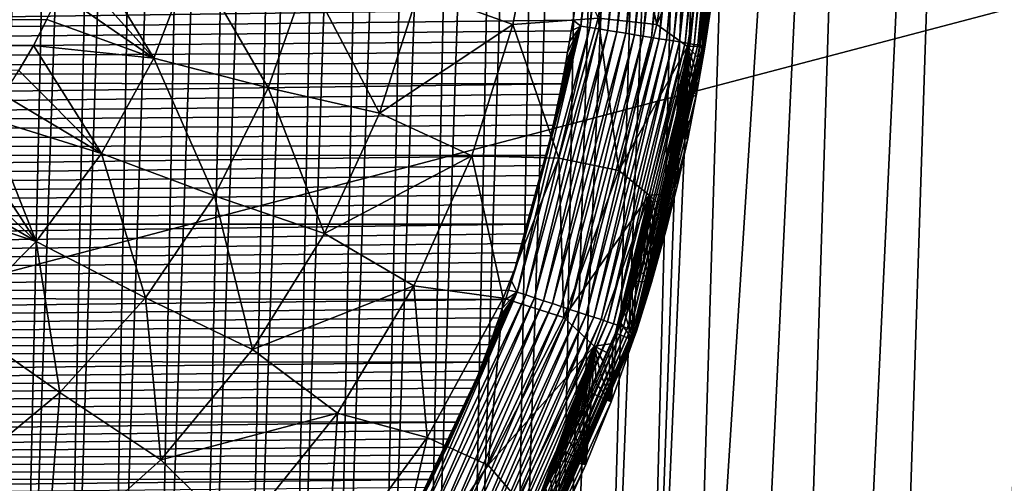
# Model space of a CAD drawing. Header units: metres. Extents: x -26 to 26, y -147 to 24.
# Tile 108 of 254: x 11.06 to 16.25, y -108.34 to -105.89. Entities that reach past the tile are written whole.
import ezdxf

# ---------------------------------------------------------------- set-up
doc = ezdxf.new("R2010")
doc.units = ezdxf.units.M
doc.layers.add('solid_12_411_052_XXX', color=7, linetype='CONTINUOUS')

msp = doc.modelspace()

# ---------------------------------------------------------------- linework, layer by layer
at = {"layer": 'solid_12_411_052_XXX'}
for points in [[(11.429224, -94.412926, 102.506721), (11.041945, -111.918922, 102.864807), (10.802921, -111.919624, 102.805031)], [(11.211961, -94.413277, 102.448624), (11.429224, -94.412926, 102.506721), (10.802921, -111.919624, 102.805031)], [(10.983642, -94.413643, 102.388954), (11.211961, -94.413277, 102.448624), (10.802921, -111.919624, 102.805031)], [(11.637484, -94.412575, 102.563599), (11.28053, -111.918205, 102.926338), (11.041945, -111.918922, 102.864807)], [(11.429224, -94.412926, 102.506721), (11.637484, -94.412575, 102.563599), (11.041945, -111.918922, 102.864807)], [(11.836914, -94.412247, 102.619125), (11.518661, -111.91748, 102.989639), (11.28053, -111.918205, 102.926338)], [(11.637484, -94.412575, 102.563599), (11.836914, -94.412247, 102.619125), (11.28053, -111.918205, 102.926338)], [(12.104218, -94.411797, 102.695168), (11.756319, -111.916748, 103.054726), (11.518661, -111.91748, 102.989639)], [(11.836914, -94.412247, 102.619125), (12.104218, -94.411797, 102.695168), (11.518661, -111.91748, 102.989639)], [(12.358139, -94.411362, 102.769142), (11.99349, -111.916016, 103.121605), (11.756319, -111.916748, 103.054726)], [(12.104218, -94.411797, 102.695168), (12.358139, -94.411362, 102.769142), (11.756319, -111.916748, 103.054726)], [(12.599186, -94.410942, 102.840958), (12.230159, -111.915268, 103.190269), (11.99349, -111.916016, 103.121605)], [(12.358139, -94.411362, 102.769142), (12.599186, -94.410942, 102.840958), (11.99349, -111.916016, 103.121605)], [(12.827639, -94.410538, 102.910477), (12.46631, -111.914505, 103.260735), (12.230159, -111.915268, 103.190269)], [(12.599186, -94.410942, 102.840958), (12.827639, -94.410538, 102.910477), (12.230159, -111.915268, 103.190269)], [(13.043778, -94.410156, 102.977577), (12.701928, -111.913727, 103.332977), (12.46631, -111.914505, 103.260735)], [(12.827639, -94.410538, 102.910477), (13.043778, -94.410156, 102.977577), (12.46631, -111.914505, 103.260735)], [(13.29705, -94.409691, 103.057892), (12.936996, -111.912933, 103.407021), (12.701928, -111.913727, 103.332977)], [(13.043778, -94.410156, 102.977577), (13.29705, -94.409691, 103.057892), (12.701928, -111.913727, 103.332977)], [(13.53208, -94.409248, 103.134102), (13.171497, -111.912117, 103.482857), (12.936996, -111.912933, 103.407021)], [(13.29705, -94.409691, 103.057892), (13.53208, -94.409248, 103.134102), (12.936996, -111.912933, 103.407021)], [(13.749519, -94.408829, 103.2061), (13.405411, -111.911278, 103.560486), (13.171497, -111.912117, 103.482857)], [(13.53208, -94.409248, 103.134102), (13.749519, -94.408829, 103.2061), (13.171497, -111.912117, 103.482857)], [(13.950464, -94.408424, 103.273956), (13.63872, -111.9104, 103.639923), (13.405411, -111.911278, 103.560486)], [(13.749519, -94.408829, 103.2061), (13.950464, -94.408424, 103.273956), (13.405411, -111.911278, 103.560486)], [(14.19477, -94.407921, 103.358215), (13.871405, -111.909492, 103.721161), (13.63872, -111.9104, 103.639923)], [(13.950464, -94.408424, 103.273956), (14.19477, -94.407921, 103.358215), (13.63872, -111.9104, 103.639923)], [(14.612266, -94.406998, 103.507004), (14.103447, -111.908546, 103.804214), (13.871405, -111.909492, 103.721161)], [(14.41448, -94.40744, 103.43573), (14.612266, -94.406998, 103.507004), (13.871405, -111.909492, 103.721161)], [(14.19477, -94.407921, 103.358215), (14.41448, -94.40744, 103.43573), (13.871405, -111.909492, 103.721161)], [(15.690839, -94.40432, 103.9245), (14.582181, -129.403412, 104.477745), (14.030517, -129.407242, 104.261429)], [(15.690839, -94.40432, 103.9245), (14.030517, -129.407242, 104.261429), (14.56553, -111.906525, 103.975754)], [(14.790805, -94.406578, 103.572609), (14.334828, -111.907562, 103.889076), (14.103447, -111.908546, 103.804214)], [(14.612266, -94.406998, 103.507004), (14.790805, -94.406578, 103.572609), (14.103447, -111.908546, 103.804214)], [(15.100527, -94.405815, 103.690117), (14.56553, -111.906525, 103.975754), (14.334828, -111.907562, 103.889076)], [(14.952754, -94.406189, 103.633217), (15.100527, -94.405815, 103.690117), (14.334828, -111.907562, 103.889076)], [(14.790805, -94.406578, 103.572609), (14.952754, -94.406189, 103.633217), (14.334828, -111.907562, 103.889076)], [(15.690839, -94.40432, 103.9245), (14.56553, -111.906525, 103.975754), (15.100527, -94.405815, 103.690117)], [(16.218781, -94.40303, 104.152168), (15.072188, -129.400131, 104.687408), (14.582181, -129.403412, 104.477745)], [(15.690839, -94.40432, 103.9245), (16.218781, -94.40303, 104.152168), (14.582181, -129.403412, 104.477745)], [(15.072188, -129.400131, 104.687408), (17.110876, -94.401314, 104.587868), (16.694874, -106.275749, 104.761742)], [(16.218781, -94.40303, 104.152168), (17.110876, -94.401314, 104.587868), (15.072188, -129.400131, 104.687408)], [(13.980489, -105.896667, 161.650299), (14.021554, -105.927658, 161.648834), (14.153339, -104.491905, 161.648727)], [(13.989465, -105.839493, 161.650284), (13.980489, -105.896667, 161.650299), (14.153339, -104.491905, 161.648727)], [(14.153339, -104.491905, 161.648727), (14.021554, -105.927658, 161.648834), (14.200399, -104.493675, 161.644135)], [(14.021554, -105.927658, 161.648834), (14.068367, -105.935234, 161.64418), (14.200399, -104.493675, 161.644135)], [(14.200399, -104.493675, 161.644135), (14.068367, -105.935234, 161.64418), (14.248125, -104.495476, 161.6362)], [(14.068367, -105.935234, 161.64418), (14.115852, -105.942917, 161.636124), (14.248125, -104.495476, 161.6362)], [(14.248125, -104.495476, 161.6362), (14.115852, -105.942917, 161.636124), (14.29618, -104.497292, 161.624741)], [(14.115852, -105.942917, 161.636124), (14.163673, -105.950645, 161.624512), (14.29618, -104.497292, 161.624741)], [(14.29618, -104.497292, 161.624741), (14.163673, -105.950645, 161.624512), (14.344195, -104.4991, 161.60965)], [(14.163673, -105.950645, 161.624512), (14.211454, -105.958374, 161.609192), (14.344195, -104.4991, 161.60965)], [(14.344195, -104.4991, 161.60965), (14.211454, -105.958374, 161.609192), (14.391772, -104.5009, 161.590851)], [(14.211454, -105.958374, 161.609192), (14.258794, -105.966034, 161.590103), (14.391772, -104.5009, 161.590851)], [(14.391772, -104.5009, 161.590851), (14.258794, -105.966034, 161.590103), (14.438496, -104.502663, 161.568344)], [(14.258794, -105.966034, 161.590103), (14.30527, -105.973557, 161.56723), (14.438496, -104.502663, 161.568344)], [(14.438496, -104.502663, 161.568344), (14.30527, -105.973557, 161.56723), (14.483939, -104.504379, 161.54216)], [(14.30527, -105.973557, 161.56723), (14.350451, -105.980865, 161.540634), (14.483939, -104.504379, 161.54216)], [(14.483939, -104.504379, 161.54216), (14.350451, -105.980865, 161.540634), (14.527678, -104.506027, 161.512405)], [(14.350451, -105.980865, 161.540634), (14.393905, -105.987892, 161.510422), (14.527678, -104.506027, 161.512405)], [(14.527678, -104.506027, 161.512405), (14.393905, -105.987892, 161.510422), (14.569306, -104.507599, 161.479294)], [(14.393905, -105.987892, 161.510422), (14.435221, -105.994576, 161.476761), (14.569306, -104.507599, 161.479294)], [(14.569306, -104.507599, 161.479294), (14.435221, -105.994576, 161.476761), (14.608438, -104.509079, 161.443024)], [(14.435221, -105.994576, 161.476761), (14.47401, -106.000854, 161.439926), (14.608438, -104.509079, 161.443024)], [(14.608438, -104.509079, 161.443024), (14.47401, -106.000854, 161.439926), (14.644733, -104.510452, 161.4039)], [(14.47401, -106.000854, 161.439926), (14.509926, -106.006668, 161.400223), (14.644733, -104.510452, 161.4039)], [(14.644733, -104.510452, 161.4039), (14.509926, -106.006668, 161.400223), (14.677893, -104.511703, 161.362289)], [(14.509926, -106.006668, 161.400223), (14.542669, -106.011963, 161.357971), (14.677893, -104.511703, 161.362289)], [(14.677893, -104.511703, 161.362289), (14.542669, -106.011963, 161.357971), (14.707678, -104.512833, 161.318558)], [(14.542669, -106.011963, 161.357971), (14.572001, -106.016716, 161.313599), (14.707678, -104.512833, 161.318558)], [(14.707678, -104.512833, 161.318558), (14.572001, -106.016716, 161.313599), (14.73391, -104.513824, 161.273102)], [(14.572001, -106.016716, 161.313599), (14.597745, -106.020882, 161.267532), (14.73391, -104.513824, 161.273102)], [(14.73391, -104.513824, 161.273102), (14.597745, -106.020882, 161.267532), (14.756475, -104.514679, 161.226364)], [(14.597745, -106.020882, 161.267532), (14.619788, -106.024445, 161.220169), (14.756475, -104.514679, 161.226364)], [(14.756475, -104.514679, 161.226364), (14.619788, -106.024445, 161.220169), (14.775324, -104.515396, 161.178757)], [(14.619788, -106.024445, 161.220169), (14.638087, -106.027412, 161.171982), (14.775324, -104.515396, 161.178757)], [(14.775324, -104.515396, 161.178757), (14.638087, -106.027412, 161.171982), (14.790469, -104.515968, 161.130707)], [(14.638087, -106.027412, 161.171982), (14.65266, -106.02977, 161.123398), (14.790469, -104.515968, 161.130707)], [(14.790469, -104.515968, 161.130707), (14.65266, -106.02977, 161.123398), (14.80198, -104.516411, 161.082611)], [(14.65266, -106.02977, 161.123398), (14.663584, -106.03154, 161.074799), (14.80198, -104.516411, 161.082611)], [(14.80198, -104.516411, 161.082611), (14.663584, -106.03154, 161.074799), (14.809977, -104.516716, 161.034851)], [(14.663584, -106.03154, 161.074799), (14.670985, -106.032745, 161.026581), (14.809977, -104.516716, 161.034851)], [(14.809977, -104.516716, 161.034851), (14.670985, -106.032745, 161.026581), (14.814622, -104.516899, 160.987732)], [(14.670985, -106.032745, 161.026581), (14.675035, -106.033401, 160.97908), (14.814622, -104.516899, 160.987732)], [(14.812577, -104.607391, 160.941483), (14.814622, -104.516899, 160.987732), (14.675035, -106.033401, 160.97908)], [(14.801139, -104.848747, 160.940933), (14.812577, -104.607391, 160.941483), (14.675035, -106.033401, 160.97908)], [(14.786054, -105.089264, 160.940063), (14.801139, -104.848747, 160.940933), (14.675035, -106.033401, 160.97908)], [(14.422241, -105.919662, 157.624908), (14.112409, -105.88604, 157.040817), (14.241697, -105.111977, 157.028381)], [(14.546683, -105.114433, 157.609161), (14.422241, -105.919662, 157.624908), (14.241697, -105.111977, 157.028381)], [(14.712113, -105.218155, 158.215179), (14.422241, -105.919662, 157.624908), (14.546683, -105.114433, 157.609161)], [(14.766207, -105.329224, 160.938797), (14.786054, -105.089264, 160.940063), (14.675035, -106.033401, 160.97908)], [(18.28219, -105.308563, 121.330444), (-18.285822, -105.184723, 121.330444), (-17.996473, -114.854576, 121.330444)], [(13.806026, -105.197571, 156.511093), (13.663663, -105.920334, 156.521027), (13.166825, -105.740196, 156.097672)], [(14.112409, -105.88604, 157.040817), (13.663663, -105.920334, 156.521027), (13.806026, -105.197571, 156.511093)], [(14.712113, -105.218155, 158.215179), (14.583774, -106.034988, 158.23558), (14.422241, -105.919662, 157.624908)], [(14.712113, -105.218155, 158.215179), (14.647792, -106.034241, 158.832947), (14.583774, -106.034988, 158.23558)], [(14.712113, -105.218155, 158.215179), (14.658846, -105.97683, 158.830872), (14.647792, -106.034241, 158.832947)], [(14.712113, -105.218155, 158.215179), (14.669376, -105.920212, 158.828873), (14.658846, -105.97683, 158.830872)], [(14.712113, -105.218155, 158.215179), (14.679368, -105.864571, 158.826935), (14.669376, -105.920212, 158.828873)], [(17.99773, -114.813347, 121.330444), (18.28219, -105.308563, 121.330444), (-17.996473, -114.854576, 121.330444)], [(14.740805, -105.569382, 160.937088), (14.766207, -105.329224, 160.938797), (14.675035, -106.033401, 160.97908)], [(11.769813, -106.096924, 155.62558), (11.332178, -105.609184, 155.566788), (11.385629, -105.46405, 155.565475)], [(11.974839, -105.563263, 155.620407), (11.769813, -106.096924, 155.62558), (11.385629, -105.46405, 155.565475)], [(12.372984, -106.253044, 155.801208), (11.769813, -106.096924, 155.62558), (11.974839, -105.563263, 155.620407)], [(12.580222, -105.661659, 155.794632), (12.372984, -106.253044, 155.801208), (11.974839, -105.563263, 155.620407)], [(14.709845, -105.809479, 160.934967), (14.740805, -105.569382, 160.937088), (14.675035, -106.033401, 160.97908)], [(11.769813, -106.096924, 155.62558), (11.272587, -105.752228, 155.568085), (11.332178, -105.609184, 155.566788)], [(12.95926, -106.387947, 156.105988), (12.372984, -106.253044, 155.801208), (12.580222, -105.661659, 155.794632)], [(13.166825, -105.740196, 156.097672), (12.95926, -106.387947, 156.105988), (12.580222, -105.661659, 155.794632)], [(11.769813, -106.096924, 155.62558), (11.206755, -105.89312, 155.569351), (11.272587, -105.752228, 155.568085)], [(13.663663, -105.920334, 156.521027), (12.95926, -106.387947, 156.105988), (13.166825, -105.740196, 156.097672)], [(13.989465, -105.839493, 161.650284), (-13.994055, -105.8088, 161.650284), (-13.925117, -106.212036, 161.650314)], [(13.989465, -105.839493, 161.650284), (-13.925117, -106.212036, 161.650314), (13.980489, -105.896667, 161.650299)], [(14.673344, -106.049622, 160.93248), (14.709845, -105.809479, 160.934967), (14.675035, -106.033401, 160.97908)], [(14.68881, -105.810059, 158.825073), (14.709845, -105.809479, 160.934967), (14.673344, -106.049622, 160.93248)], [(14.679368, -105.864571, 158.826935), (14.68881, -105.810059, 158.825073), (14.673344, -106.049622, 160.93248)], [(13.980489, -105.896667, 161.650299), (-13.925117, -106.212036, 161.650314), (13.971247, -105.953522, 161.650299)], [(11.206755, -105.89312, 155.569351), (-11.205549, -105.895493, 155.569382), (-11.210909, -105.884621, 155.569275)], [(11.206755, -105.89312, 155.569351), (11.135257, -106.030167, 155.570602), (-11.205549, -105.895493, 155.569382)], [(11.135257, -106.030167, 155.570602), (-11.200159, -105.906342, 155.569473), (-11.205549, -105.895493, 155.569382)], [(11.135257, -106.030167, 155.570602), (-11.194738, -105.91716, 155.56958), (-11.200159, -105.906342, 155.569473)], [(11.769813, -106.096924, 155.62558), (11.135257, -106.030167, 155.570602), (11.206755, -105.89312, 155.569351)], [(14.112409, -105.88604, 157.040817), (13.906523, -106.624435, 157.054352), (13.663663, -105.920334, 156.521027)], [(14.221931, -106.689125, 157.642776), (13.906523, -106.624435, 157.054352), (14.112409, -105.88604, 157.040817)], [(13.980489, -105.896667, 161.650299), (13.971247, -105.953522, 161.650299), (14.021554, -105.927658, 161.648834)], [(14.422241, -105.919662, 157.624908), (14.221931, -106.689125, 157.642776), (14.112409, -105.88604, 157.040817)], [(14.669376, -105.920212, 158.828873), (14.679368, -105.864571, 158.826935), (14.673344, -106.049622, 160.93248)], [(13.971247, -105.953522, 161.650299), (-13.925117, -106.212036, 161.650314), (13.961756, -106.010056, 161.650299)], [(11.135257, -106.030167, 155.570602), (-11.189286, -105.927948, 155.569672), (-11.194738, -105.91716, 155.56958)], [(11.135257, -106.030167, 155.570602), (-11.183805, -105.938698, 155.569763), (-11.189286, -105.927948, 155.569672)], [(11.135257, -106.030167, 155.570602), (-11.178295, -105.949425, 155.56987), (-11.183805, -105.938698, 155.569763)], [(11.135257, -106.030167, 155.570602), (-11.172755, -105.960114, 155.569962), (-11.178295, -105.949425, 155.56987)], [(11.135257, -106.030167, 155.570602), (-11.167181, -105.970772, 155.570053), (-11.172755, -105.960114, 155.569962)], [(13.663663, -105.920334, 156.521027), (13.446093, -106.612106, 156.531586), (12.95926, -106.387947, 156.105988)], [(13.906523, -106.624435, 157.054352), (13.446093, -106.612106, 156.531586), (13.663663, -105.920334, 156.521027)], [(13.65591, -107.272606, 161.650421), (13.685591, -107.330933, 161.648911), (14.021554, -105.927658, 161.648834)], [(13.671515, -107.223503, 161.650421), (13.65591, -107.272606, 161.650421), (14.021554, -105.927658, 161.648834)], [(13.686889, -107.17411, 161.650406), (13.671515, -107.223503, 161.650421), (14.021554, -105.927658, 161.648834)], [(14.021554, -105.927658, 161.648834), (13.685591, -107.330933, 161.648911), (14.068367, -105.935234, 161.64418)], [(13.685591, -107.330933, 161.648911), (13.731431, -107.345947, 161.644104), (14.068367, -105.935234, 161.64418)], [(13.702025, -107.124405, 161.650406), (13.686889, -107.17411, 161.650406), (14.021554, -105.927658, 161.648834)], [(13.716922, -107.074409, 161.650406), (13.702025, -107.124405, 161.650406), (14.021554, -105.927658, 161.648834)], [(13.731573, -107.024101, 161.650391), (13.716922, -107.074409, 161.650406), (14.021554, -105.927658, 161.648834)], [(14.068367, -105.935234, 161.64418), (13.731431, -107.345947, 161.644104), (14.115852, -105.942917, 161.636124)], [(13.731431, -107.345947, 161.644104), (13.777961, -107.361183, 161.635757), (14.115852, -105.942917, 161.636124)], [(13.745974, -106.973503, 161.650391), (13.731573, -107.024101, 161.650391), (14.021554, -105.927658, 161.648834)], [(13.760118, -106.922592, 161.650391), (13.745974, -106.973503, 161.650391), (14.021554, -105.927658, 161.648834)], [(13.774011, -106.871384, 161.650375), (13.760118, -106.922592, 161.650391), (14.021554, -105.927658, 161.648834)], [(13.787661, -106.819878, 161.650375), (13.774011, -106.871384, 161.650375), (14.021554, -105.927658, 161.648834)], [(14.115852, -105.942917, 161.636124), (13.777961, -107.361183, 161.635757), (14.163673, -105.950645, 161.624512)], [(13.777961, -107.361183, 161.635757), (13.824836, -107.376534, 161.623718), (14.163673, -105.950645, 161.624512)], [(13.801066, -106.768074, 161.650375), (13.787661, -106.819878, 161.650375), (14.021554, -105.927658, 161.648834)], [(13.814225, -106.715973, 161.65036), (13.801066, -106.768074, 161.650375), (14.021554, -105.927658, 161.648834)], [(13.827131, -106.663559, 161.65036), (13.814225, -106.715973, 161.65036), (14.021554, -105.927658, 161.648834)], [(14.163673, -105.950645, 161.624512), (13.824836, -107.376534, 161.623718), (14.211454, -105.958374, 161.609192)], [(13.824836, -107.376534, 161.623718), (13.871674, -107.391876, 161.607819), (14.211454, -105.958374, 161.609192)], [(13.839782, -106.61084, 161.65036), (13.827131, -106.663559, 161.65036), (14.021554, -105.927658, 161.648834)], [(13.852174, -106.5578, 161.65036), (13.839782, -106.61084, 161.65036), (14.021554, -105.927658, 161.648834)], [(13.864303, -106.504448, 161.650345), (13.852174, -106.5578, 161.65036), (14.021554, -105.927658, 161.648834)], [(13.876168, -106.450775, 161.650345), (13.864303, -106.504448, 161.650345), (14.021554, -105.927658, 161.648834)], [(14.211454, -105.958374, 161.609192), (13.871674, -107.391876, 161.607819), (14.258794, -105.966034, 161.590103)], [(13.887785, -106.39679, 161.650345), (13.876168, -106.450775, 161.650345), (14.021554, -105.927658, 161.648834)], [(13.899151, -106.342499, 161.65033), (13.887785, -106.39679, 161.650345), (14.021554, -105.927658, 161.648834)], [(13.910259, -106.287895, 161.65033), (13.899151, -106.342499, 161.65033), (14.021554, -105.927658, 161.648834)], [(13.921105, -106.232979, 161.65033), (13.910259, -106.287895, 161.65033), (14.021554, -105.927658, 161.648834)], [(13.931684, -106.177734, 161.650314), (13.921105, -106.232979, 161.65033), (14.021554, -105.927658, 161.648834)], [(13.941988, -106.122169, 161.650314), (13.931684, -106.177734, 161.650314), (14.021554, -105.927658, 161.648834)], [(13.952013, -106.066277, 161.650314), (13.941988, -106.122169, 161.650314), (14.021554, -105.927658, 161.648834)], [(13.961756, -106.010056, 161.650299), (13.952013, -106.066277, 161.650314), (14.021554, -105.927658, 161.648834)], [(13.971247, -105.953522, 161.650299), (13.961756, -106.010056, 161.650299), (14.021554, -105.927658, 161.648834)], [(14.583774, -106.034988, 158.23558), (14.221931, -106.689125, 157.642776), (14.422241, -105.919662, 157.624908)], [(14.658846, -105.97683, 158.830872), (14.669376, -105.920212, 158.828873), (14.673344, -106.049622, 160.93248)], [(13.961756, -106.010056, 161.650299), (-13.925117, -106.212036, 161.650314), (13.952013, -106.066277, 161.650314)], [(11.135257, -106.030167, 155.570602), (-11.161573, -105.981407, 155.57016), (-11.167181, -105.970772, 155.570053)], [(11.135257, -106.030167, 155.570602), (-11.155932, -105.99202, 155.570251), (-11.161573, -105.981407, 155.57016)], [(11.135257, -106.030167, 155.570602), (-11.150258, -106.002594, 155.570343), (-11.155932, -105.99202, 155.570251)], [(11.135257, -106.030167, 155.570602), (-11.144552, -106.013145, 155.570435), (-11.150258, -106.002594, 155.570343)], [(13.871674, -107.391876, 161.607819), (13.918063, -107.407066, 161.587982), (14.258794, -105.966034, 161.590103)], [(14.258794, -105.966034, 161.590103), (13.918063, -107.407066, 161.587982), (14.30527, -105.973557, 161.56723)], [(13.918063, -107.407066, 161.587982), (13.963572, -107.421974, 161.564224), (14.30527, -105.973557, 161.56723)], [(14.30527, -105.973557, 161.56723), (13.963572, -107.421974, 161.564224), (14.350451, -105.980865, 161.540634)], [(13.963572, -107.421974, 161.564224), (14.007755, -107.43644, 161.53656), (14.350451, -105.980865, 161.540634)], [(14.350451, -105.980865, 161.540634), (14.007755, -107.43644, 161.53656), (14.393905, -105.987892, 161.510422)], [(14.007755, -107.43644, 161.53656), (14.050172, -107.450333, 161.505127), (14.393905, -105.987892, 161.510422)], [(14.393905, -105.987892, 161.510422), (14.050172, -107.450333, 161.505127), (14.435221, -105.994576, 161.476761)], [(14.050172, -107.450333, 161.505127), (14.090398, -107.463509, 161.470139), (14.435221, -105.994576, 161.476761)], [(14.435221, -105.994576, 161.476761), (14.090398, -107.463509, 161.470139), (14.47401, -106.000854, 161.439926)], [(14.090398, -107.463509, 161.470139), (14.128038, -107.475838, 161.43187), (14.47401, -106.000854, 161.439926)], [(14.47401, -106.000854, 161.439926), (14.128038, -107.475838, 161.43187), (14.509926, -106.006668, 161.400223)], [(14.128038, -107.475838, 161.43187), (14.162738, -107.487206, 161.39061), (14.509926, -106.006668, 161.400223)], [(14.509926, -106.006668, 161.400223), (14.162738, -107.487206, 161.39061), (14.542669, -106.011963, 161.357971)], [(14.162738, -107.487206, 161.39061), (14.194198, -107.497513, 161.346786), (14.542669, -106.011963, 161.357971)], [(14.542669, -106.011963, 161.357971), (14.194198, -107.497513, 161.346786), (14.572001, -106.016716, 161.313599)], [(14.647792, -106.034241, 158.832947), (14.658846, -105.97683, 158.830872), (14.673344, -106.049622, 160.93248)], [(11.135257, -106.030167, 155.570602), (-11.138814, -106.023666, 155.570541), (-11.144552, -106.013145, 155.570435)], [(11.135257, -106.030167, 155.570602), (-11.133044, -106.034164, 155.570633), (-11.138814, -106.023666, 155.570541)], [(11.135257, -106.030167, 155.570602), (11.058596, -106.162689, 155.571793), (-11.133044, -106.034164, 155.570633)], [(11.494495, -106.600319, 155.630508), (11.058596, -106.162689, 155.571793), (11.135257, -106.030167, 155.570602)], [(11.769813, -106.096924, 155.62558), (11.494495, -106.600319, 155.630508), (11.135257, -106.030167, 155.570602)], [(14.194198, -107.497513, 161.346786), (14.222178, -107.506676, 161.300812), (14.572001, -106.016716, 161.313599)], [(14.583774, -106.034988, 158.23558), (14.382451, -106.81955, 158.259979), (14.221931, -106.689125, 157.642776)], [(14.572001, -106.016716, 161.313599), (14.222178, -107.506676, 161.300812), (14.597745, -106.020882, 161.267532)], [(14.222178, -107.506676, 161.300812), (14.24651, -107.514648, 161.253143), (14.597745, -106.020882, 161.267532)], [(14.597745, -106.020882, 161.267532), (14.24651, -107.514648, 161.253143), (14.619788, -106.024445, 161.220169)], [(14.24651, -107.514648, 161.253143), (14.267088, -107.521393, 161.204254), (14.619788, -106.024445, 161.220169)], [(14.619788, -106.024445, 161.220169), (14.267088, -107.521393, 161.204254), (14.638087, -106.027412, 161.171982)], [(14.267088, -107.521393, 161.204254), (14.283883, -107.526894, 161.154602), (14.638087, -106.027412, 161.171982)], [(14.638087, -106.027412, 161.171982), (14.283883, -107.526894, 161.154602), (14.65266, -106.02977, 161.123398)], [(14.283883, -107.526894, 161.154602), (14.296928, -107.531174, 161.104645), (14.65266, -106.02977, 161.123398)], [(14.65266, -106.02977, 161.123398), (14.296928, -107.531174, 161.104645), (14.663584, -106.03154, 161.074799)], [(14.296928, -107.531174, 161.104645), (14.306316, -107.534248, 161.05481), (14.663584, -106.03154, 161.074799)], [(14.663584, -106.03154, 161.074799), (14.306316, -107.534248, 161.05481), (14.670985, -106.032745, 161.026581)], [(14.306316, -107.534248, 161.05481), (14.312193, -107.536179, 161.005508), (14.670985, -106.032745, 161.026581)], [(14.670985, -106.032745, 161.026581), (14.312193, -107.536179, 161.005508), (14.675035, -106.033401, 160.97908)], [(14.312193, -107.536179, 161.005508), (14.314748, -107.537018, 160.957092), (14.675035, -106.033401, 160.97908)], [(14.673344, -106.049622, 160.93248), (14.675035, -106.033401, 160.97908), (14.314748, -107.537018, 160.957092)], [(14.63166, -106.287903, 160.929657), (14.673344, -106.049622, 160.93248), (14.314748, -107.537018, 160.957092)], [(14.583774, -106.034988, 158.23558), (14.45959, -106.814026, 158.864929), (14.382451, -106.81955, 158.259979)], [(14.583774, -106.034988, 158.23558), (14.476475, -106.754807, 158.86232), (14.45959, -106.814026, 158.864929)], [(14.583774, -106.034988, 158.23558), (14.49299, -106.695313, 158.859726), (14.476475, -106.754807, 158.86232)], [(14.583774, -106.034988, 158.23558), (14.509135, -106.635559, 158.857162), (14.49299, -106.695313, 158.859726)], [(14.583774, -106.034988, 158.23558), (14.525031, -106.575058, 158.854568), (14.509135, -106.635559, 158.857162)], [(14.583774, -106.034988, 158.23558), (14.540645, -106.513908, 158.851974), (14.525031, -106.575058, 158.854568)], [(14.583774, -106.034988, 158.23558), (14.555889, -106.452415, 158.84938), (14.540645, -106.513908, 158.851974)], [(14.583774, -106.034988, 158.23558), (14.570683, -106.390923, 158.846817), (14.555889, -106.452415, 158.84938)], [(14.583774, -106.034988, 158.23558), (14.584956, -106.329742, 158.844299), (14.570683, -106.390923, 158.846817)], [(14.583774, -106.034988, 158.23558), (14.647792, -106.034241, 158.832947), (14.636234, -106.0923, 158.835068)], [(14.583774, -106.034988, 158.23558), (14.636234, -106.0923, 158.835068), (14.624195, -106.150826, 158.837265)], [(14.583774, -106.034988, 158.23558), (14.624195, -106.150826, 158.837265), (14.611698, -106.209663, 158.839523)], [(14.583774, -106.034988, 158.23558), (14.611698, -106.209663, 158.839523), (14.598646, -106.269211, 158.841858)], [(14.583774, -106.034988, 158.23558), (14.598646, -106.269211, 158.841858), (14.584956, -106.329742, 158.844299)], [(14.636234, -106.0923, 158.835068), (14.673344, -106.049622, 160.93248), (14.63166, -106.287903, 160.929657)], [(14.636234, -106.0923, 158.835068), (14.647792, -106.034241, 158.832947), (14.673344, -106.049622, 160.93248)], [(13.952013, -106.066277, 161.650314), (-13.925117, -106.212036, 161.650314), (13.941988, -106.122169, 161.650314)], [(12.08942, -106.822449, 155.807617), (11.494495, -106.600319, 155.630508), (11.769813, -106.096924, 155.62558)], [(12.372984, -106.253044, 155.801208), (12.08942, -106.822449, 155.807617), (11.769813, -106.096924, 155.62558)], [(14.624195, -106.150826, 158.837265), (14.636234, -106.0923, 158.835068), (14.63166, -106.287903, 160.929657)], [(13.941988, -106.122169, 161.650314), (-13.925117, -106.212036, 161.650314), (13.931684, -106.177734, 161.650314)], [(11.494495, -106.600319, 155.630508), (10.977192, -106.290131, 155.572952), (11.058596, -106.162689, 155.571793)], [(14.611698, -106.209663, 158.839523), (14.624195, -106.150826, 158.837265), (14.63166, -106.287903, 160.929657)], [(13.931684, -106.177734, 161.650314), (-13.925117, -106.212036, 161.650314), (13.921105, -106.232979, 161.65033)], [(13.921105, -106.232979, 161.65033), (-13.925117, -106.212036, 161.650314), (-13.842341, -106.599846, 161.65036)], [(14.598646, -106.269211, 158.841858), (14.611698, -106.209663, 158.839523), (14.63166, -106.287903, 160.929657)], [(13.921105, -106.232979, 161.65033), (-13.842341, -106.599846, 161.65036), (13.910259, -106.287895, 161.65033)], [(12.669986, -107.021576, 156.114151), (12.08942, -106.822449, 155.807617), (12.372984, -106.253044, 155.801208)], [(12.95926, -106.387947, 156.105988), (12.669986, -107.021576, 156.114151), (12.372984, -106.253044, 155.801208)], [(14.584956, -106.329742, 158.844299), (14.598646, -106.269211, 158.841858), (14.63166, -106.287903, 160.929657)], [(13.910259, -106.287895, 161.65033), (-13.842341, -106.599846, 161.65036), (13.899151, -106.342499, 161.65033)], [(11.494495, -106.600319, 155.630508), (10.891492, -106.41259, 155.574051), (10.977192, -106.290131, 155.572952)], [(14.585033, -106.522964, 160.926575), (14.63166, -106.287903, 160.929657), (14.314748, -107.537018, 160.957092)], [(14.584956, -106.329742, 158.844299), (14.63166, -106.287903, 160.929657), (14.585033, -106.522964, 160.926575)], [(16.694874, -106.275749, 104.761742), (16.467945, -112.790672, 104.854378), (15.072188, -129.400131, 104.687408)], [(13.899151, -106.342499, 161.65033), (-13.842341, -106.599846, 161.65036), (13.887785, -106.39679, 161.650345)], [(14.570683, -106.390923, 158.846817), (14.584956, -106.329742, 158.844299), (14.585033, -106.522964, 160.926575)], [(13.887785, -106.39679, 161.650345), (-13.842341, -106.599846, 161.65036), (13.876168, -106.450775, 161.650345)], [(11.149834, -107.064308, 155.634964), (10.801514, -106.530014, 155.575119), (10.891492, -106.41259, 155.574051)], [(11.494495, -106.600319, 155.630508), (11.149834, -107.064308, 155.634964), (10.891492, -106.41259, 155.574051)], [(13.446093, -106.612106, 156.531586), (12.669986, -107.021576, 156.114151), (12.95926, -106.387947, 156.105988)], [(14.555889, -106.452415, 158.84938), (14.570683, -106.390923, 158.846817), (14.585033, -106.522964, 160.926575)], [(13.876168, -106.450775, 161.650345), (-13.842341, -106.599846, 161.65036), (13.864303, -106.504448, 161.650345)], [(14.540645, -106.513908, 158.851974), (14.555889, -106.452415, 158.84938), (14.585033, -106.522964, 160.926575)], [(13.864303, -106.504448, 161.650345), (-13.842341, -106.599846, 161.65036), (13.852174, -106.5578, 161.65036)], [(11.149834, -107.064308, 155.634964), (10.707274, -106.642395, 155.576126), (10.801514, -106.530014, 155.575119)], [(14.532463, -106.758919, 160.923157), (14.585033, -106.522964, 160.926575), (14.314748, -107.537018, 160.957092)], [(14.525031, -106.575058, 158.854568), (14.540645, -106.513908, 158.851974), (14.532463, -106.758919, 160.923157)], [(14.540645, -106.513908, 158.851974), (14.585033, -106.522964, 160.926575), (14.532463, -106.758919, 160.923157)], [(13.852174, -106.5578, 161.65036), (-13.842341, -106.599846, 161.65036), (13.839782, -106.61084, 161.65036)], [(14.509135, -106.635559, 158.857162), (14.525031, -106.575058, 158.854568), (14.532463, -106.758919, 160.923157)], [(13.839782, -106.61084, 161.65036), (-13.842341, -106.599846, 161.65036), (-13.746219, -106.972504, 161.650391)], [(13.839782, -106.61084, 161.65036), (-13.746219, -106.972504, 161.650391), (13.827131, -106.663559, 161.65036)], [(11.725672, -107.361534, 155.813187), (11.149834, -107.064308, 155.634964), (11.494495, -106.600319, 155.630508)], [(12.08942, -106.822449, 155.807617), (11.725672, -107.361534, 155.813187), (11.494495, -106.600319, 155.630508)], [(13.446093, -106.612106, 156.531586), (13.141669, -107.297874, 156.541733), (12.669986, -107.021576, 156.114151)], [(13.612039, -107.362762, 157.068008), (13.141669, -107.297874, 156.541733), (13.446093, -106.612106, 156.531586)], [(13.906523, -106.624435, 157.054352), (13.612039, -107.362762, 157.068008), (13.446093, -106.612106, 156.531586)], [(13.932297, -107.464226, 157.661453), (13.612039, -107.362762, 157.068008), (13.906523, -106.624435, 157.054352)], [(14.221931, -106.689125, 157.642776), (13.932297, -107.464226, 157.661453), (13.906523, -106.624435, 157.054352)], [(14.49299, -106.695313, 158.859726), (14.509135, -106.635559, 158.857162), (14.532463, -106.758919, 160.923157)], [(13.827131, -106.663559, 161.65036), (-13.746219, -106.972504, 161.650391), (13.814225, -106.715973, 161.65036)], [(11.149834, -107.064308, 155.634964), (10.608649, -106.749977, 155.577103), (10.707274, -106.642395, 155.576126)], [(13.814225, -106.715973, 161.65036), (-13.746219, -106.972504, 161.650391), (13.801066, -106.768074, 161.650375)], [(14.382451, -106.81955, 158.259979), (13.932297, -107.464226, 157.661453), (14.221931, -106.689125, 157.642776)], [(14.476475, -106.754807, 158.86232), (14.49299, -106.695313, 158.859726), (14.532463, -106.758919, 160.923157)], [(13.801066, -106.768074, 161.650375), (-13.746219, -106.972504, 161.650391), (13.787661, -106.819878, 161.650375)], [(11.149834, -107.064308, 155.634964), (10.505467, -106.853073, 155.578033), (10.608649, -106.749977, 155.577103)], [(14.470556, -107.007286, 160.919266), (14.532463, -106.758919, 160.923157), (14.314748, -107.537018, 160.957092)], [(14.45959, -106.814026, 158.864929), (14.476475, -106.754807, 158.86232), (14.470556, -107.007286, 160.919266)], [(14.476475, -106.754807, 158.86232), (14.532463, -106.758919, 160.923157), (14.470556, -107.007286, 160.919266)], [(13.787661, -106.819878, 161.650375), (-13.746219, -106.972504, 161.650391), (13.774011, -106.871384, 161.650375)], [(12.290398, -107.634102, 156.120743), (11.725672, -107.361534, 155.813187), (12.08942, -106.822449, 155.807617)], [(12.669986, -107.021576, 156.114151), (12.290398, -107.634102, 156.120743), (12.08942, -106.822449, 155.807617)], [(14.382451, -106.81955, 158.259979), (14.091116, -107.616333, 158.285782), (13.932297, -107.464226, 157.661453)], [(14.382451, -106.81955, 158.259979), (14.189919, -107.60199, 158.900009), (14.091116, -107.616333, 158.285782)], [(14.382451, -106.81955, 158.259979), (14.211088, -107.548401, 158.897736), (14.189919, -107.60199, 158.900009)], [(14.382451, -106.81955, 158.259979), (14.231993, -107.494362, 158.895416), (14.211088, -107.548401, 158.897736)], [(14.382451, -106.81955, 158.259979), (14.252625, -107.439873, 158.893051), (14.231993, -107.494362, 158.895416)], [(14.382451, -106.81955, 158.259979), (14.272961, -107.385002, 158.89061), (14.252625, -107.439873, 158.893051)], [(14.382451, -106.81955, 158.259979), (14.292996, -107.329735, 158.888123), (14.272961, -107.385002, 158.89061)], [(14.382451, -106.81955, 158.259979), (14.312732, -107.274078, 158.885605), (14.292996, -107.329735, 158.888123)], [(14.382451, -106.81955, 158.259979), (14.332165, -107.218018, 158.883057), (14.312732, -107.274078, 158.885605)], [(14.382451, -106.81955, 158.259979), (14.351295, -107.16156, 158.880493), (14.332165, -107.218018, 158.883057)], [(14.382451, -106.81955, 158.259979), (14.370118, -107.104698, 158.87793), (14.351295, -107.16156, 158.880493)], [(14.382451, -106.81955, 158.259979), (14.388638, -107.047409, 158.875366), (14.370118, -107.104698, 158.87793)], [(14.382451, -106.81955, 158.259979), (14.45959, -106.814026, 158.864929), (14.44235, -106.872932, 158.867554)], [(14.382451, -106.81955, 158.259979), (14.44235, -106.872932, 158.867554), (14.424768, -106.931496, 158.870178)], [(14.382451, -106.81955, 158.259979), (14.424768, -106.931496, 158.870178), (14.406859, -106.98967, 158.872787)], [(14.382451, -106.81955, 158.259979), (14.406859, -106.98967, 158.872787), (14.388638, -107.047409, 158.875366)], [(14.44235, -106.872932, 158.867554), (14.45959, -106.814026, 158.864929), (14.470556, -107.007286, 160.919266)], [(13.774011, -106.871384, 161.650375), (-13.746219, -106.972504, 161.650391), (13.760118, -106.922592, 161.650391)], [(11.149834, -107.064308, 155.634964), (10.73574, -107.479881, 155.638702), (10.505467, -106.853073, 155.578033)], [(14.424768, -106.931496, 158.870178), (14.44235, -106.872932, 158.867554), (14.470556, -107.007286, 160.919266)], [(13.760118, -106.922592, 161.650391), (-13.746219, -106.972504, 161.650391), (13.745974, -106.973503, 161.650391)], [(14.406859, -106.98967, 158.872787), (14.424768, -106.931496, 158.870178), (14.470556, -107.007286, 160.919266)], [(13.745974, -106.973503, 161.650391), (-13.746219, -106.972504, 161.650391), (-13.637142, -107.330284, 161.650421)], [(13.745974, -106.973503, 161.650391), (-13.637142, -107.330284, 161.650421), (13.731573, -107.024101, 161.650391)], [(14.388638, -107.047409, 158.875366), (14.406859, -106.98967, 158.872787), (14.394366, -107.280014, 160.914612)], [(14.406859, -106.98967, 158.872787), (14.470556, -107.007286, 160.919266), (14.394366, -107.280014, 160.914612)], [(13.731573, -107.024101, 161.650391), (-13.637142, -107.330284, 161.650421), (13.716922, -107.074409, 161.650406)], [(13.141669, -107.297874, 156.541733), (12.290398, -107.634102, 156.120743), (12.669986, -107.021576, 156.114151)], [(14.394366, -107.280014, 160.914612), (14.470556, -107.007286, 160.919266), (14.314748, -107.537018, 160.957092)], [(14.370118, -107.104698, 158.87793), (14.388638, -107.047409, 158.875366), (14.394366, -107.280014, 160.914612)], [(13.716922, -107.074409, 161.650406), (-13.637142, -107.330284, 161.650421), (13.702025, -107.124405, 161.650406)], [(11.274948, -107.861076, 155.81723), (10.73574, -107.479881, 155.638702), (11.149834, -107.064308, 155.634964)], [(11.725672, -107.361534, 155.813187), (11.274948, -107.861076, 155.81723), (11.149834, -107.064308, 155.634964)], [(13.702025, -107.124405, 161.650406), (-13.637142, -107.330284, 161.650421), (13.686889, -107.17411, 161.650406)], [(14.351295, -107.16156, 158.880493), (14.370118, -107.104698, 158.87793), (14.394366, -107.280014, 160.914612)], [(13.686889, -107.17411, 161.650406), (-13.637142, -107.330284, 161.650421), (13.671515, -107.223503, 161.650421)], [(14.332165, -107.218018, 158.883057), (14.351295, -107.16156, 158.880493), (14.394366, -107.280014, 160.914612)], [(13.671515, -107.223503, 161.650421), (-13.637142, -107.330284, 161.650421), (13.65591, -107.272606, 161.650421)], [(14.312732, -107.274078, 158.885605), (14.332165, -107.218018, 158.883057), (14.394366, -107.280014, 160.914612)], [(13.65591, -107.272606, 161.650421), (-13.637142, -107.330284, 161.650421), (13.640078, -107.321404, 161.650421)], [(13.141669, -107.297874, 156.541733), (12.737796, -107.969978, 156.549057), (12.290398, -107.634102, 156.120743)], [(13.212257, -108.097176, 157.077911), (12.737796, -107.969978, 156.549057), (13.141669, -107.297874, 156.541733)], [(13.612039, -107.362762, 157.068008), (13.212257, -108.097176, 157.077911), (13.141669, -107.297874, 156.541733)], [(13.65591, -107.272606, 161.650421), (13.640078, -107.321404, 161.650421), (13.685591, -107.330933, 161.648911)], [(14.292996, -107.329735, 158.888123), (14.312732, -107.274078, 158.885605), (14.298409, -107.584679, 160.908966)], [(14.312732, -107.274078, 158.885605), (14.394366, -107.280014, 160.914612), (14.298409, -107.584679, 160.908966)], [(14.298409, -107.584679, 160.908966), (14.394366, -107.280014, 160.914612), (14.314748, -107.537018, 160.957092)], [(13.640078, -107.321404, 161.650421), (-13.637142, -107.330284, 161.650421), (13.624007, -107.369911, 161.650421)], [(13.624007, -107.369911, 161.650421), (-13.637142, -107.330284, 161.650421), (-13.515627, -107.673134, 161.650452)], [(11.807292, -108.216263, 156.124283), (11.274948, -107.861076, 155.81723), (11.725672, -107.361534, 155.813187)], [(12.290398, -107.634102, 156.120743), (11.807292, -108.216263, 156.124283), (11.725672, -107.361534, 155.813187)], [(13.086658, -108.604668, 161.650543), (13.112171, -108.656166, 161.648972), (13.685591, -107.330933, 161.648911)], [(13.108493, -108.564682, 161.650543), (13.086658, -108.604668, 161.650543), (13.685591, -107.330933, 161.648911)], [(13.130145, -108.524399, 161.650528), (13.108493, -108.564682, 161.650543), (13.685591, -107.330933, 161.648911)], [(13.685591, -107.330933, 161.648911), (13.112171, -108.656166, 161.648972), (13.731431, -107.345947, 161.644104)], [(13.112171, -108.656166, 161.648972), (13.155328, -108.680161, 161.643936), (13.731431, -107.345947, 161.644104)], [(13.151609, -108.48381, 161.650528), (13.130145, -108.524399, 161.650528), (13.685591, -107.330933, 161.648911)], [(13.172884, -108.442909, 161.650528), (13.151609, -108.48381, 161.650528), (13.685591, -107.330933, 161.648911)], [(13.731431, -107.345947, 161.644104), (13.155328, -108.680161, 161.643936), (13.777961, -107.361183, 161.635757)], [(13.155328, -108.680161, 161.643936), (13.199174, -108.704529, 161.635178), (13.777961, -107.361183, 161.635757)], [(13.19397, -108.401703, 161.650528), (13.172884, -108.442909, 161.650528), (13.685591, -107.330933, 161.648911)], [(13.214881, -108.360191, 161.650513), (13.19397, -108.401703, 161.650528), (13.685591, -107.330933, 161.648911)], [(13.777961, -107.361183, 161.635757), (13.199174, -108.704529, 161.635178), (13.824836, -107.376534, 161.623718)], [(13.235612, -108.318382, 161.650513), (13.214881, -108.360191, 161.650513), (13.685591, -107.330933, 161.648911)], [(13.256159, -108.276276, 161.650513), (13.235612, -108.318382, 161.650513), (13.685591, -107.330933, 161.648911)], [(13.276514, -108.233856, 161.650513), (13.256159, -108.276276, 161.650513), (13.685591, -107.330933, 161.648911)], [(13.296673, -108.191139, 161.650497), (13.276514, -108.233856, 161.650513), (13.685591, -107.330933, 161.648911)], [(13.31663, -108.148117, 161.650497), (13.296673, -108.191139, 161.650497), (13.685591, -107.330933, 161.648911)], [(13.336381, -108.10479, 161.650497), (13.31663, -108.148117, 161.650497), (13.685591, -107.330933, 161.648911)], [(13.355922, -108.06115, 161.650497), (13.336381, -108.10479, 161.650497), (13.685591, -107.330933, 161.648911)], [(13.375272, -108.017197, 161.650482), (13.355922, -108.06115, 161.650497), (13.685591, -107.330933, 161.648911)], [(13.394429, -107.972946, 161.650482), (13.375272, -108.017197, 161.650482), (13.685591, -107.330933, 161.648911)], [(13.413388, -107.928383, 161.650482), (13.394429, -107.972946, 161.650482), (13.685591, -107.330933, 161.648911)], [(13.432141, -107.883522, 161.650467), (13.413388, -107.928383, 161.650482), (13.685591, -107.330933, 161.648911)], [(13.450684, -107.838348, 161.650467), (13.432141, -107.883522, 161.650467), (13.685591, -107.330933, 161.648911)], [(13.469008, -107.792877, 161.650467), (13.450684, -107.838348, 161.650467), (13.685591, -107.330933, 161.648911)], [(13.48711, -107.747093, 161.650467), (13.469008, -107.792877, 161.650467), (13.685591, -107.330933, 161.648911)], [(13.504981, -107.701012, 161.650452), (13.48711, -107.747093, 161.650467), (13.685591, -107.330933, 161.648911)], [(13.522641, -107.654625, 161.650452), (13.504981, -107.701012, 161.650452), (13.685591, -107.330933, 161.648911)], [(13.540092, -107.607933, 161.650452), (13.522641, -107.654625, 161.650452), (13.685591, -107.330933, 161.648911)], [(13.55733, -107.560928, 161.650452), (13.540092, -107.607933, 161.650452), (13.685591, -107.330933, 161.648911)], [(13.574347, -107.513626, 161.650436), (13.55733, -107.560928, 161.650452), (13.685591, -107.330933, 161.648911)], [(13.591136, -107.466019, 161.650436), (13.574347, -107.513626, 161.650436), (13.685591, -107.330933, 161.648911)], [(13.607692, -107.418114, 161.650436), (13.591136, -107.466019, 161.650436), (13.685591, -107.330933, 161.648911)], [(13.624007, -107.369911, 161.650421), (13.607692, -107.418114, 161.650436), (13.685591, -107.330933, 161.648911)], [(13.640078, -107.321404, 161.650421), (13.624007, -107.369911, 161.650421), (13.685591, -107.330933, 161.648911)], [(14.272961, -107.385002, 158.89061), (14.292996, -107.329735, 158.888123), (14.298409, -107.584679, 160.908966)], [(13.624007, -107.369911, 161.650421), (-13.515627, -107.673134, 161.650452), (13.607692, -107.418114, 161.650436)], [(13.199174, -108.704529, 161.635178), (13.243368, -108.729095, 161.622513), (13.824836, -107.376534, 161.623718)], [(13.533622, -108.243271, 157.675537), (13.212257, -108.097176, 157.077911), (13.612039, -107.362762, 157.068008)], [(13.824836, -107.376534, 161.623718), (13.243368, -108.729095, 161.622513), (13.871674, -107.391876, 161.607819)], [(13.243368, -108.729095, 161.622513), (13.287532, -108.753647, 161.605789), (13.871674, -107.391876, 161.607819)], [(13.871674, -107.391876, 161.607819), (13.287532, -108.753647, 161.605789), (13.918063, -107.407066, 161.587982)], [(13.287532, -108.753647, 161.605789), (13.331253, -108.777954, 161.584885), (13.918063, -107.407066, 161.587982)], [(13.918063, -107.407066, 161.587982), (13.331253, -108.777954, 161.584885), (13.963572, -107.421974, 161.564224)], [(13.932297, -107.464226, 157.661453), (13.533622, -108.243271, 157.675537), (13.612039, -107.362762, 157.068008)], [(14.252625, -107.439873, 158.893051), (14.272961, -107.385002, 158.89061), (14.298409, -107.584679, 160.908966)], [(13.607692, -107.418114, 161.650436), (-13.515627, -107.673134, 161.650452), (13.591136, -107.466019, 161.650436)], [(13.591136, -107.466019, 161.650436), (-13.515627, -107.673134, 161.650452), (13.574347, -107.513626, 161.650436)], [(13.331253, -108.777954, 161.584885), (13.374095, -108.801773, 161.559814), (13.963572, -107.421974, 161.564224)], [(13.963572, -107.421974, 161.564224), (13.374095, -108.801773, 161.559814), (14.007755, -107.43644, 161.53656)], [(13.374095, -108.801773, 161.559814), (13.415612, -108.824852, 161.530624), (14.007755, -107.43644, 161.53656)], [(14.007755, -107.43644, 161.53656), (13.415612, -108.824852, 161.530624), (14.050172, -107.450333, 161.505127)], [(13.415612, -108.824852, 161.530624), (13.455362, -108.846947, 161.497467), (14.050172, -107.450333, 161.505127)], [(14.050172, -107.450333, 161.505127), (13.455362, -108.846947, 161.497467), (14.090398, -107.463509, 161.470139)], [(13.455362, -108.846947, 161.497467), (13.492916, -108.867821, 161.460541), (14.090398, -107.463509, 161.470139)], [(14.090398, -107.463509, 161.470139), (13.492916, -108.867821, 161.460541), (14.128038, -107.475838, 161.43187)], [(14.091116, -107.616333, 158.285782), (13.533622, -108.243271, 157.675537), (13.932297, -107.464226, 157.661453)], [(14.231993, -107.494362, 158.895416), (14.252625, -107.439873, 158.893051), (14.298409, -107.584679, 160.908966)], [(13.574347, -107.513626, 161.650436), (-13.515627, -107.673134, 161.650452), (13.55733, -107.560928, 161.650452)], [(11.274948, -107.861076, 155.81723), (10.728851, -108.311646, 155.81868), (10.73574, -107.479881, 155.638702)], [(13.492916, -108.867821, 161.460541), (13.527881, -108.88726, 161.420166), (14.128038, -107.475838, 161.43187)], [(14.128038, -107.475838, 161.43187), (13.527881, -108.88726, 161.420166), (14.162738, -107.487206, 161.39061)], [(13.527881, -108.88726, 161.420166), (13.559905, -108.905067, 161.376724), (14.162738, -107.487206, 161.39061)], [(14.162738, -107.487206, 161.39061), (13.559905, -108.905067, 161.376724), (14.194198, -107.497513, 161.346786)], [(13.559905, -108.905067, 161.376724), (13.588695, -108.921074, 161.330627), (14.194198, -107.497513, 161.346786)], [(14.194198, -107.497513, 161.346786), (13.588695, -108.921074, 161.330627), (14.222178, -107.506676, 161.300812)], [(13.588695, -108.921074, 161.330627), (13.614021, -108.93515, 161.282364), (14.222178, -107.506676, 161.300812)], [(14.222178, -107.506676, 161.300812), (13.614021, -108.93515, 161.282364), (14.24651, -107.514648, 161.253143)], [(13.614021, -108.93515, 161.282364), (13.635728, -108.94722, 161.232437), (14.24651, -107.514648, 161.253143)], [(14.24651, -107.514648, 161.253143), (13.635728, -108.94722, 161.232437), (14.267088, -107.521393, 161.204254)], [(14.211088, -107.548401, 158.897736), (14.231993, -107.494362, 158.895416), (14.298409, -107.584679, 160.908966)], [(13.55733, -107.560928, 161.650452), (-13.515627, -107.673134, 161.650452), (13.540092, -107.607933, 161.650452)], [(13.635728, -108.94722, 161.232437), (13.653729, -108.95723, 161.181366), (14.267088, -107.521393, 161.204254)], [(14.267088, -107.521393, 161.204254), (13.653729, -108.95723, 161.181366), (14.283883, -107.526894, 161.154602)], [(13.653729, -108.95723, 161.181366), (13.668014, -108.965172, 161.129654), (14.283883, -107.526894, 161.154602)], [(14.283883, -107.526894, 161.154602), (13.668014, -108.965172, 161.129654), (14.296928, -107.531174, 161.104645)], [(13.668014, -108.965172, 161.129654), (13.678637, -108.971077, 161.07782), (14.296928, -107.531174, 161.104645)], [(14.296928, -107.531174, 161.104645), (13.678637, -108.971077, 161.07782), (14.306316, -107.534248, 161.05481)], [(13.678637, -108.971077, 161.07782), (13.685711, -108.975014, 161.026291), (14.306316, -107.534248, 161.05481)], [(14.306316, -107.534248, 161.05481), (13.685711, -108.975014, 161.026291), (14.312193, -107.536179, 161.005508)], [(13.685711, -108.975014, 161.026291), (13.689405, -108.977074, 160.975525), (14.312193, -107.536179, 161.005508)], [(14.312193, -107.536179, 161.005508), (13.689405, -108.977074, 160.975525), (14.314748, -107.537018, 160.957092)], [(13.689405, -108.977074, 160.975525), (13.689928, -108.977364, 160.925873), (14.314748, -107.537018, 160.957092)], [(14.298409, -107.584679, 160.908966), (14.314748, -107.537018, 160.957092), (13.689928, -108.977364, 160.925873)], [(14.211088, -107.548401, 158.897736), (14.298409, -107.584679, 160.908966), (14.182467, -107.909645, 160.902466)], [(14.189919, -107.60199, 158.900009), (14.211088, -107.548401, 158.897736), (14.182467, -107.909645, 160.902466)], [(13.540092, -107.607933, 161.650452), (-13.515627, -107.673134, 161.650452), (13.522641, -107.654625, 161.650452)], [(14.091116, -107.616333, 158.285782), (13.688185, -108.422798, 158.306122), (13.533622, -108.243271, 157.675537)], [(14.091116, -107.616333, 158.285782), (13.786186, -108.460159, 158.932312), (13.688185, -108.422798, 158.306122)], [(14.182467, -107.909645, 160.902466), (14.298409, -107.584679, 160.908966), (13.689928, -108.977364, 160.925873)], [(14.091116, -107.616333, 158.285782), (13.811815, -108.412987, 158.930817), (13.786186, -108.460159, 158.932312)], [(14.091116, -107.616333, 158.285782), (13.837234, -108.365395, 158.929245), (13.811815, -108.412987, 158.930817)], [(14.091116, -107.616333, 158.285782), (13.862449, -108.31736, 158.927643), (13.837234, -108.365395, 158.929245)], [(14.091116, -107.616333, 158.285782), (13.887468, -108.26886, 158.925964), (13.862449, -108.31736, 158.927643)], [(14.091116, -107.616333, 158.285782), (13.912299, -108.219872, 158.924255), (13.887468, -108.26886, 158.925964)], [(14.091116, -107.616333, 158.285782), (13.936956, -108.170341, 158.92247), (13.912299, -108.219872, 158.924255)], [(14.091116, -107.616333, 158.285782), (13.961414, -108.120316, 158.920624), (13.936956, -108.170341, 158.92247)], [(14.091116, -107.616333, 158.285782), (13.985641, -108.069847, 158.918732), (13.961414, -108.120316, 158.920624)], [(14.091116, -107.616333, 158.285782), (14.009608, -108.018982, 158.916794), (13.985641, -108.069847, 158.918732)], [(14.091116, -107.616333, 158.285782), (14.033287, -107.967781, 158.914795), (14.009608, -108.018982, 158.916794)], [(14.091116, -107.616333, 158.285782), (14.056652, -107.91629, 158.912781), (14.033287, -107.967781, 158.914795)], [(14.091116, -107.616333, 158.285782), (14.079678, -107.864578, 158.910736), (14.056652, -107.91629, 158.912781)], [(14.091116, -107.616333, 158.285782), (14.102357, -107.812645, 158.908661), (14.079678, -107.864578, 158.910736)], [(14.091116, -107.616333, 158.285782), (14.189919, -107.60199, 158.900009), (14.168473, -107.655167, 158.902237)], [(14.091116, -107.616333, 158.285782), (14.168473, -107.655167, 158.902237), (14.14674, -107.707977, 158.904419)], [(14.091116, -107.616333, 158.285782), (14.14674, -107.707977, 158.904419), (14.124705, -107.76046, 158.906555)], [(14.091116, -107.616333, 158.285782), (14.124705, -107.76046, 158.906555), (14.102357, -107.812645, 158.908661)], [(14.168473, -107.655167, 158.902237), (14.189919, -107.60199, 158.900009), (14.182467, -107.909645, 160.902466)], [(13.522641, -107.654625, 161.650452), (-13.515627, -107.673134, 161.650452), (13.504981, -107.701012, 161.650452)], [(13.504981, -107.701012, 161.650452), (-13.515627, -107.673134, 161.650452), (-13.382482, -108.000587, 161.650482)], [(12.737796, -107.969978, 156.549057), (11.807292, -108.216263, 156.124283), (12.290398, -107.634102, 156.120743)], [(14.14674, -107.707977, 158.904419), (14.168473, -107.655167, 158.902237), (14.182467, -107.909645, 160.902466)], [(13.504981, -107.701012, 161.650452), (-13.382482, -108.000587, 161.650482), (13.48711, -107.747093, 161.650467)], [(14.124705, -107.76046, 158.906555), (14.14674, -107.707977, 158.904419), (14.182467, -107.909645, 160.902466)], [(13.48711, -107.747093, 161.650467), (-13.382482, -108.000587, 161.650482), (13.469008, -107.792877, 161.650467)], [(14.102357, -107.812645, 158.908661), (14.124705, -107.76046, 158.906555), (14.182467, -107.909645, 160.902466)], [(13.469008, -107.792877, 161.650467), (-13.382482, -108.000587, 161.650482), (13.450684, -107.838348, 161.650467)], [(14.079678, -107.864578, 158.910736), (14.102357, -107.812645, 158.908661), (14.182467, -107.909645, 160.902466)], [(13.450684, -107.838348, 161.650467), (-13.382482, -108.000587, 161.650482), (13.432141, -107.883522, 161.650467)], [(11.204029, -108.754601, 156.122406), (10.728851, -108.311646, 155.81868), (11.274948, -107.861076, 155.81723)], [(11.807292, -108.216263, 156.124283), (11.204029, -108.754601, 156.122406), (11.274948, -107.861076, 155.81723)], [(14.079678, -107.864578, 158.910736), (14.182467, -107.909645, 160.902466), (14.048738, -108.24073, 160.895325)], [(14.056652, -107.91629, 158.912781), (14.079678, -107.864578, 158.910736), (14.048738, -108.24073, 160.895325)], [(13.432141, -107.883522, 161.650467), (-13.382482, -108.000587, 161.650482), (13.413388, -107.928383, 161.650482)], [(13.413388, -107.928383, 161.650482), (-13.382482, -108.000587, 161.650482), (13.394429, -107.972946, 161.650482)], [(14.048738, -108.24073, 160.895325), (14.182467, -107.909645, 160.902466), (13.689928, -108.977364, 160.925873)], [(14.033287, -107.967781, 158.914795), (14.056652, -107.91629, 158.912781), (14.048738, -108.24073, 160.895325)], [(13.394429, -107.972946, 161.650482), (-13.382482, -108.000587, 161.650482), (13.375272, -108.017197, 161.650482)], [(12.737796, -107.969978, 156.549057), (12.214763, -108.619255, 156.550812), (11.807292, -108.216263, 156.124283)], [(12.682661, -108.819435, 157.080078), (12.214763, -108.619255, 156.550812), (12.737796, -107.969978, 156.549057)], [(13.212257, -108.097176, 157.077911), (12.682661, -108.819435, 157.080078), (12.737796, -107.969978, 156.549057)], [(14.009608, -108.018982, 158.916794), (14.033287, -107.967781, 158.914795), (14.048738, -108.24073, 160.895325)], [(13.375272, -108.017197, 161.650482), (-13.382482, -108.000587, 161.650482), (-13.238564, -108.312302, 161.650513)], [(13.375272, -108.017197, 161.650482), (-13.238564, -108.312302, 161.650513), (13.355922, -108.06115, 161.650497)], [(13.985641, -108.069847, 158.918732), (14.009608, -108.018982, 158.916794), (14.048738, -108.24073, 160.895325)], [(13.355922, -108.06115, 161.650497), (-13.238564, -108.312302, 161.650513), (13.336381, -108.10479, 161.650497)], [(13.961414, -108.120316, 158.920624), (13.985641, -108.069847, 158.918732), (14.048738, -108.24073, 160.895325)], [(13.336381, -108.10479, 161.650497), (-13.238564, -108.312302, 161.650513), (13.31663, -108.148117, 161.650497)], [(12.997034, -109.019218, 157.679474), (12.682661, -108.819435, 157.080078), (13.212257, -108.097176, 157.077911)], [(13.533622, -108.243271, 157.675537), (12.997034, -109.019218, 157.679474), (13.212257, -108.097176, 157.077911)], [(13.936956, -108.170341, 158.92247), (13.961414, -108.120316, 158.920624), (14.048738, -108.24073, 160.895325)], [(13.31663, -108.148117, 161.650497), (-13.238564, -108.312302, 161.650513), (13.296673, -108.191139, 161.650497)], [(13.296673, -108.191139, 161.650497), (-13.238564, -108.312302, 161.650513), (13.276514, -108.233856, 161.650513)], [(13.912299, -108.219872, 158.924255), (13.936956, -108.170341, 158.92247), (14.048738, -108.24073, 160.895325)], [(13.276514, -108.233856, 161.650513), (-13.238564, -108.312302, 161.650513), (13.256159, -108.276276, 161.650513)], [(12.214763, -108.619255, 156.550812), (11.204029, -108.754601, 156.122406), (11.807292, -108.216263, 156.124283)], [(13.688185, -108.422798, 158.306122), (12.997034, -109.019218, 157.679474), (13.533622, -108.243271, 157.675537)], [(13.899392, -108.568527, 160.887756), (14.048738, -108.24073, 160.895325), (13.689928, -108.977364, 160.925873)], [(13.887468, -108.26886, 158.925964), (13.912299, -108.219872, 158.924255), (13.899392, -108.568527, 160.887756)], [(13.912299, -108.219872, 158.924255), (14.048738, -108.24073, 160.895325), (13.899392, -108.568527, 160.887756)], [(13.256159, -108.276276, 161.650513), (-13.238564, -108.312302, 161.650513), (13.235612, -108.318382, 161.650513)], [(13.862449, -108.31736, 158.927643), (13.887468, -108.26886, 158.925964), (13.899392, -108.568527, 160.887756)], [(13.235612, -108.318382, 161.650513), (-13.238564, -108.312302, 161.650513), (-13.084712, -108.608116, 161.650543)], [(13.235612, -108.318382, 161.650513), (-13.084712, -108.608116, 161.650543), (13.214881, -108.360191, 161.650513)], [(11.204029, -108.754601, 156.122406), (10.494844, -109.211464, 156.114746), (10.728851, -108.311646, 155.81868)], [(13.837234, -108.365395, 158.929245), (13.862449, -108.31736, 158.927643), (13.899392, -108.568527, 160.887756)]]:
    msp.add_3dface(points, dxfattribs=at)

doc.saveas('drawing.dxf')
